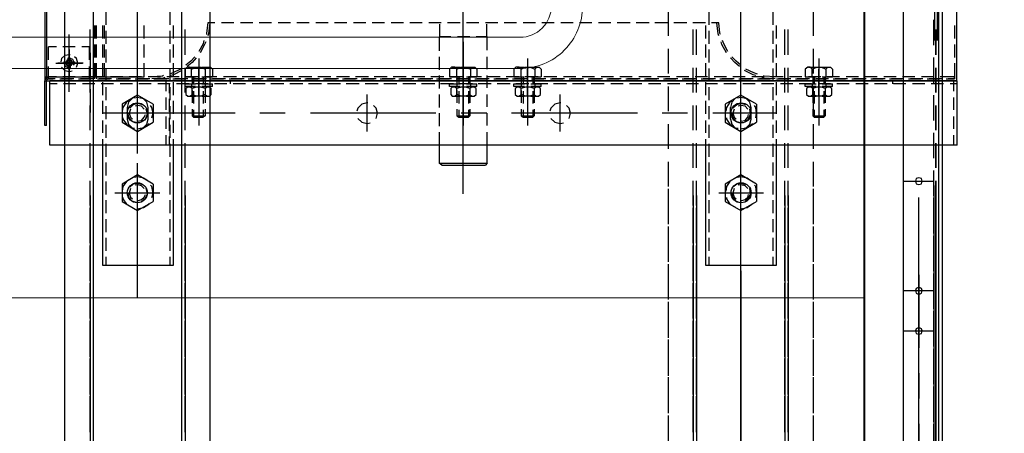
# Model space of a CAD drawing. Header units: millimetres. Extents: x -410 to 72073, y -3152 to 13830.
# Tile 58 of 92: x 15025 to 15497, y 7355 to 7553. Entities that reach past the tile are written whole.
import ezdxf
from ezdxf.enums import TextEntityAlignment as Align

# ---------------------------------------------------------------- set-up
doc = ezdxf.new("R2010")
doc.units = ezdxf.units.MM
for name, color, linetype, lineweight, true_color in [('A-CEILING-01', 7, 'Continuous', 5, 0xd56ca8), ('A-CEILING-05', 7, 'Continuous', 5, 0x139b48), ('M-MEP-ELLG-LIGHT', 5, 'Continuous', 15, 0x0000ff)]:
    doc.layers.add(name, color=color, linetype=linetype, lineweight=lineweight, true_color=true_color)
doc.layers.add('A-LIGHT', color=1, linetype='Continuous', lineweight=5)
doc.layers.add('ACMV-EQP-CHW', color=30, linetype='Continuous', true_color=0xff7f00)
doc.layers.add('RCP LAYOUT', color=9, linetype='Continuous', true_color=0x808080)
doc.styles.get("Standard").update_dxf_attribs({"font": 'arial.ttf'})

# ---------------------------------------------------------------- blocks, each defined once
blk = doc.blocks.new('LIGHT-600X600MM')
at = {"color": 0}
blk.add_line((300, 0), (-300, 0), dxfattribs=at)
blk.add_lwpolyline([(-300, 300), (-300, -300), (300, -300), (300, 300)], close=True, dxfattribs=at)
for points in [[(-165, 160), (-165, 140, 0.414214), (-135, 110), (135, 110, 0.414214), (165, 140), (165, 160, 0.414214), (135, 190), (-135, 190, 0.414214)], [(-150, 160), (-150, 140, 0.414214), (-135, 125), (135, 125, 0.414214), (150, 140), (150, 160, 0.414214), (135, 175), (-135, 175, 0.414214)]]:
    blk.add_lwpolyline(points, format="xyb", close=True, dxfattribs=at)
blk.add_attdef('E', text='', height=100).set_placement((400, 250), align=Align.MIDDLE_CENTER)
blk = doc.blocks.new('A$C98a85b24')
at = {"layer": 'M-MEP-ELLG-LIGHT', "color": 8, "true_color": 0x808080}
blk.add_blockref('LIGHT-600X600MM', (10939.99, 7419.99), dxfattribs=at)
blk = doc.blocks.new('A$C9bf954c9')
at = {"layer": 'A-CEILING-01', "true_color": 0x808080}
h = blk.add_hatch(dxfattribs=at)
h.set_pattern_fill('ANSI37', color=8, scale=2000)
h.set_pattern_definition([(45, (0, 0), (-176.7767, 176.7767), []), (135, (0, 0), (-176.7767, -176.7767), [])])
edge = h.paths.add_edge_path()
edge.add_line((17350, 13380), (12020, 13380))
edge.add_line((12020, 13380), (12020, 13280))
edge.add_line((12020, 13280), (11820, 13280))
edge.add_line((11820, 13280), (11820, 13380))
edge.add_line((11820, 13380), (6090, 13380))
edge.add_line((6090, 13380), (6090, 13280))
edge.add_line((6090, 13280), (5890, 13280))
edge.add_line((5890, 13280), (5890, 13380))
edge.add_line((5890, 13380), (350, 13380))
edge.add_line((350, 13380), (200, 13380))
edge.add_line((200, 13380), (200, 4520))
edge.add_line((200, 4520), (650, 4520))
edge.add_line((650, 4520), (650, 4220))
edge.add_line((650, 4220), (200, 4220))
edge.add_line((200, 4220), (200, 3270))
edge.add_line((200, 3270), (3945, 3270))
edge.add_line((3945, 3270), (3945, 3920))
edge.add_line((3945, 3920), (6135, 3920))
edge.add_line((6135, 3920), (6135, 3270))
edge.add_line((6135, 3270), (9805, 3270))
edge.add_line((9805, 3270), (9805, 3070))
edge.add_line((9805, 3070), (10125.7, 3070))
edge.add_line((10125.7, 3070), (10125.7, 3423))
edge.add_line((10125.7, 3423), (11242.06, 4539.36))
edge.add_line((11242.06, 4539.36), (10770.13, 5011.3))
edge.add_line((10770.13, 5011.3), (11904.42, 6145.58))
edge.add_line((11904.42, 6145.58), (14298.83, 8540))
edge.add_line((14298.83, 8540), (14450, 8540))
edge.add_line((14450, 8540), (14450, 9620))
edge.add_line((14450, 9620), (14450, 12330))
edge.add_arc((15200, 12330), 750, 90, 180, ccw=False)
edge.add_line((15200, 13080), (17350, 13080))
edge.add_line((17350, 13080), (17350, 13380))
h.paths.add_polyline_path([(5890.13, 11294.23), (6090.12, 11294.23), (6090.12, 11094.22), (5890.13, 11094.22)], flags=16)
h.paths.add_polyline_path([(5890.13, 9330), (6090.12, 9330), (6090.12, 9129.99), (5890.13, 9129.99)], flags=16)
h.paths.add_polyline_path([(5890, 8418.41), (6090, 8418.41), (6090, 8218.41), (5890, 8218.41)], flags=16)
h.paths.add_polyline_path([(5890, 6030), (6090, 6030), (6090, 5829.99), (5890, 5829.99)], flags=16)
h.paths.add_polyline_path([(11820, 8418.41), (12020, 8418.41), (12020, 8218.41), (11820, 8218.41)], flags=16)
h.paths.add_polyline_path([(11820, 9330), (12020, 9330), (12020, 9129.99), (11820, 9129.99)], flags=16)
h.paths.add_polyline_path([(11820.13, 11294.23), (12020.12, 11294.23), (12020.12, 11094.22), (11820.13, 11094.22)], flags=16)
at = {"layer": 'A-CEILING-05', "true_color": 0x808080}
h = blk.add_hatch(dxfattribs=at)
h.set_pattern_fill('_USER', color=8, scale=600, double=1, pattern_type=0)
h.set_pattern_definition([(0, (17230, 9520), (0, 600), []), (90, (17230, 9520), (-600, 4e-14), [])])
h.paths.add_polyline_path([(15490.92, 3520), (14590, 3520), (14590, 9520), (17230, 9520), (17230, 3520), (16390.92, 3520)])
at = {"layer": 'A-LIGHT', "color": 8, "true_color": 0x808080}
blk.add_blockref('A$C98a85b24', (4190, 0), dxfattribs=at)
blk = doc.blocks.new('A$C256bf26b')
blk.add_blockref('A$C9bf954c9', (0, 0))
blk = doc.blocks.new('AHU-5 TR-CARRIER')
at = {"layer": 'ACMV-EQP-CHW'}
for points in [[(45.85, 493.93), (1154.54, 493.93), (1154.54, 747.45)], [(44.6, 510.77), (1185.41, 510.77), (1185.41, 706.29)], [(901.81, 519.81), (901.81, 84.51)], [(932.67, 519.81), (901.81, 519.81)], [(903.37, 519.81), (903.37, 516.38)], [(932.67, 519.81), (932.67, 84.51)], [(538.23, 519.5), (901.81, 519.5)], [(875.3, 518.57), (881.54, 518.57)], [(884.34, 518.57), (890.59, 518.57)], [(893.39, 518.57), (900.87, 518.57)], [(899.94, 518.57), (899.94, 511.71)], [(900.87, 518.57), (899.95, 518.57)], [(900.87, 514.52), (900.87, 518.57)], [(900.87, 518.56), (900.87, 515.45)], [(901.81, 82.02), (901.81, 519.5)], [(906.79, 518.26), (901.81, 518.26)], [(915.84, 518.26), (909.92, 518.26)], [(924.88, 518.26), (918.96, 518.26)], [(932.67, 518.26), (928, 518.26)], [(45.85, 512.65), (1157.35, 512.65)], [(900.87, 512.33), (900.87, 506.4)], [(900.87, 505.47), (900.87, 511.39)], [(903.37, 513.27), (903.37, 507.35)], [(557.87, 510.15), (882.47, 510.15)], [(867.82, 508.9), (882.47, 508.9)], [(884.66, 508.59), (872.5, 508.59)], [(902.75, 508.59), (890.59, 508.59)], [(899.94, 508.59), (899.94, 502.67)], [(920.84, 508.59), (908.67, 508.59)], [(938.92, 508.59), (926.76, 508.59)], [(957, 508.59), (944.84, 508.59)], [(949.99, 493.93), (949.99, 508.59)], [(952.17, 508.59), (1180.27, 508.59)], [(970.25, 508.59), (958.09, 508.59)], [(975.1, 508.59), (962.92, 508.59)], [(988.34, 508.59), (976.18, 508.59)], [(993.17, 508.59), (981.32, 508.59)], [(1006.42, 508.59), (994.26, 508.59)], [(1011.27, 508.59), (999.41, 508.59)], [(1002.53, 493.93), (1002.53, 508.59)], [(1024.51, 508.59), (1012.35, 508.59)], [(1029.34, 508.59), (1017.5, 508.59)], [(1021.87, 493.93), (1021.87, 508.59)], [(1042.6, 508.59), (1030.43, 508.59)], [(1047.43, 508.59), (1035.58, 508.59)], [(1060.68, 508.59), (1048.52, 508.59)], [(1065.51, 508.59), (1053.67, 508.59)], [(1078.76, 508.59), (1066.6, 508.59)], [(900.87, 503.29), (900.87, 497.37)], [(900.87, 496.42), (900.87, 502.35)], [(903.37, 504.22), (903.37, 498.3)], [(1162.8, 501.42), (957.78, 501.42)], [(995.05, 501.42), (1029.96, 501.42)], [(1042.13, 501.42), (1054.29, 501.42)], [(1066.45, 501.42), (1126.63, 501.42)], [(899.94, 499.55), (899.94, 493.62)], [(900.87, 494.25), (900.87, 488.32)], [(900.87, 487.38), (900.87, 493.31)], [(903.37, 495.18), (903.37, 489.25)], [(899.94, 490.5), (899.94, 484.57)], [(903.37, 488.95), (901.81, 488.95)], [(900.87, 485.2), (900.87, 479.28)], [(900.87, 478.34), (900.87, 484.27)], [(903.37, 486.14), (903.37, 480.21)], [(899.94, 481.47), (899.94, 475.53)], [(900.87, 476.16), (900.87, 470.24)], [(900.87, 469.3), (900.87, 475.22)], [(903.37, 477.1), (903.37, 471.17)], [(899.94, 472.42), (899.94, 466.5)], [(903.37, 468.05), (903.37, 462.13)], [(899.94, 463.37), (899.94, 457.45)], [(900.87, 467.11), (900.87, 461.19)], [(900.87, 460.25), (900.87, 466.18)], [(896.2, 456.83), (895.25, 457.77), (895.25, 459.01), (896.2, 459.94)], [(895.25, 454.96), (895.25, 458.7)], [(896.2, 459.94), (899.95, 459.94)], [(899.94, 454.96), (899.94, 459.94)], [(903.37, 454.96), (903.37, 459.94)], [(904.61, 459.94), (903.37, 459.94)], [(903.37, 459.01), (903.37, 453.09)], [(904.61, 459.94), (904.61, 454.96)], [(904.61, 454.96), (904.61, 458.39)], [(905.55, 459.63), (904.92, 458.7), (904.92, 457.45), (905.55, 456.52), (904.92, 454.64), (904.92, 452.46), (905.55, 450.59), (904.92, 449.66), (904.92, 448.4), (905.55, 447.47), (908.36, 447.47)], [(908.36, 459.63), (905.56, 459.63)], [(908.36, 456.52), (909.29, 457.45), (909.29, 458.7), (908.36, 459.63)], [(909.29, 454.96), (909.29, 458.39)], [(896.2, 450.28), (895.25, 452.46), (895.25, 454.64), (896.2, 456.82), (899.95, 456.82)], [(899.94, 456.52), (903.37, 456.52)], [(899.94, 455.89), (903.67, 455.89)], [(899.94, 454.33), (899.94, 448.4)], [(900.87, 458.07), (900.87, 452.15)], [(900.87, 451.21), (900.87, 457.13)], [(903.37, 456.83), (904.61, 456.83)], [(905.56, 456.51), (908.36, 456.51), (909.29, 454.64), (909.29, 452.46), (908.36, 450.59), (905.56, 450.59)], [(906.48, 456.52), (912.42, 456.52)], [(906.8, 455.89), (912.72, 455.89)], [(915.53, 456.52), (918.64, 456.52)], [(915.84, 455.89), (919.27, 455.89)], [(918.64, 450.59), (918.64, 456.51), (919.27, 455.89)], [(918.64, 450.59), (919.27, 451.21), (919.27, 455.89)], [(880.29, 450.9), (868.13, 450.9)], [(898.38, 450.9), (886.53, 450.9)], [(891.21, 453.4), (923.32, 453.4)], [(895.25, 448.41), (895.25, 452.15)], [(899.95, 450.28), (896.2, 450.28), (895.25, 449.34), (895.25, 448.1), (896.2, 446.85), (899.95, 446.85)], [(909.29, 453.4), (896.2, 453.4)], [(899.63, 453.4), (908.67, 453.4)], [(899.94, 451.21), (903.67, 451.21)], [(899.94, 450.59), (903.37, 450.59)], [(899.95, 446.85), (899.95, 452.15)], [(900.87, 449.03), (900.87, 443.11)], [(903.37, 446.85), (903.37, 452.15)], [(903.37, 450.28), (904.61, 450.28)], [(903.37, 449.96), (903.37, 444.04)], [(904.61, 448.72), (904.61, 452.15)], [(904.61, 452.15), (904.61, 446.84)], [(916.46, 450.9), (904.62, 450.9)], [(906.48, 450.59), (912.42, 450.59)], [(906.8, 451.21), (912.72, 451.21)], [(908.36, 447.47), (909.29, 448.41), (909.29, 449.65), (908.36, 450.59)], [(909.29, 448.72), (909.29, 452.15)], [(915.53, 450.59), (918.64, 450.59)], [(915.84, 451.21), (919.27, 451.21)], [(934.54, 450.9), (922.7, 450.9)], [(952.64, 450.9), (940.79, 450.9)], [(965.89, 450.9), (953.73, 450.9)], [(970.72, 450.9), (958.87, 450.9)], [(983.97, 450.9), (971.81, 450.9)], [(988.81, 450.9), (976.96, 450.9)], [(1002.05, 450.9), (989.9, 450.9)], [(1006.89, 450.9), (995.04, 450.9)], [(1020.14, 450.9), (1007.98, 450.9)], [(1025.29, 450.9), (1013.13, 450.9)], [(1038.22, 450.9), (1026.07, 450.9)], [(1043.38, 450.9), (1031.22, 450.9)], [(1056.31, 450.9), (1044.15, 450.9)], [(1061.46, 450.9), (1049.3, 450.9)], [(1074.39, 450.9), (1062.55, 450.9)], [(1079.55, 450.9), (1067.38, 450.9)], [(899.94, 445.29), (899.94, 439.37)], [(900.87, 442.17), (900.87, 448.1)], [(904.61, 446.85), (903.37, 446.85)], [(900.87, 439.99), (900.87, 434.07)], [(903.37, 440.93), (903.37, 435)], [(889.34, 438.74), (877.18, 438.74)], [(889.34, 437.18), (877.18, 437.18)], [(907.42, 438.74), (895.57, 438.74)], [(907.42, 437.18), (895.57, 437.18)], [(899.94, 436.24), (899.94, 430.32)], [(900.87, 433.13), (900.87, 439.05)], [(925.5, 438.74), (913.65, 438.74)], [(925.5, 437.18), (913.65, 437.18)], [(943.59, 438.74), (931.74, 438.74)], [(943.59, 437.18), (931.74, 437.18)], [(961.68, 438.74), (949.82, 438.74)], [(961.68, 437.18), (949.82, 437.18)], [(956.84, 438.74), (1184.94, 438.74)], [(956.84, 437.18), (1184.94, 437.18)], [(974.94, 438.74), (962.77, 438.74)], [(974.94, 437.18), (962.77, 437.18)], [(979.76, 438.74), (967.92, 438.74)], [(979.76, 437.18), (967.92, 437.18)], [(993.01, 438.74), (980.86, 438.74)], [(993.01, 437.18), (980.86, 437.18)], [(997.86, 438.74), (986, 438.74)], [(997.86, 437.18), (986, 437.18)], [(1011.1, 438.74), (998.94, 438.74)], [(1011.1, 437.18), (998.94, 437.18)], [(1015.93, 438.74), (1004.08, 438.74)], [(1015.93, 437.18), (1004.08, 437.18)], [(1029.18, 438.74), (1017.03, 438.74)], [(1029.18, 437.18), (1017.03, 437.18)], [(1034.33, 438.74), (1022.17, 438.74)], [(1034.33, 437.18), (1022.17, 437.18)], [(1047.27, 438.74), (1035.12, 438.74)], [(1047.27, 437.18), (1035.12, 437.18)], [(1052.41, 438.74), (1040.26, 438.74)], [(1052.41, 437.18), (1040.26, 437.18)], [(1065.36, 438.74), (1053.2, 438.74)], [(1065.36, 437.18), (1053.2, 437.18)], [(1070.51, 438.74), (1058.34, 438.74)], [(1070.51, 437.18), (1058.34, 437.18)], [(875, 431.57), (868.76, 431.57)], [(881.54, 433.13), (875.29, 433.13)], [(884.04, 431.57), (877.81, 431.57)], [(890.59, 433.13), (884.34, 433.13)], [(893.08, 431.57), (886.84, 431.57)], [(899.63, 433.13), (893.39, 433.13)], [(902.11, 431.57), (895.89, 431.57)], [(899.94, 432.5), (899.63, 427.21), (899.31, 426.89)], [(900.87, 432.5), (900.56, 427.21), (900.25, 426.27)], [(900.87, 430.94), (900.87, 425.01)], [(900.87, 424.08), (900.87, 430.01)], [(908.67, 433.13), (902.44, 433.13)], [(903.37, 431.88), (903.37, 425.95)], [(911.16, 431.57), (904.93, 431.57)], [(917.71, 433.13), (911.48, 433.13)], [(920.2, 431.57), (913.98, 431.57)], [(917.4, 432.82), (917.4, 402.57)], [(926.76, 433.13), (920.84, 433.13)], [(929.25, 431.57), (923.01, 431.57)], [(932.67, 433.13), (929.88, 433.13)], [(938.29, 431.57), (932.05, 431.57)], [(932.67, 399.13), (990.37, 399.13), (990.37, 433.13), (932.67, 433.13)], [(947.33, 431.57), (941.1, 431.57)], [(956.37, 431.57), (950.14, 431.57)], [(965.42, 431.57), (959.19, 431.57)], [(974.46, 431.57), (968.23, 431.57)], [(983.51, 431.57), (977.27, 431.57)], [(990.37, 431.57), (986.31, 431.57)], [(899.94, 427.21), (899.94, 421.28)], [(917.4, 426.89), (917.4, 405.38)], [(955.75, 426.89), (955.75, 405.38)], [(898.69, 424.08), (898.06, 422.22), (896.2, 418.47)], [(899.32, 423.15), (899, 421.9), (896.82, 417.84)], [(900.87, 421.91), (900.87, 415.97)], [(900.87, 415.04), (900.87, 420.97)], [(903.37, 422.83), (903.37, 416.91)], [(913.03, 423.46), (908.67, 415.97), (913.03, 408.5)], [(914.59, 420.97), (912.09, 420.34), (910.23, 418.47), (909.91, 417.53)], [(913.03, 423.46), (921.77, 423.46)], [(919.58, 423.15), (917.4, 423.46), (914.59, 423.15), (913.65, 422.53)], [(920.21, 420.97), (914.59, 420.97)], [(921.45, 418.16), (920.2, 419.72), (917.71, 420.66), (915.53, 420.34)], [(924.57, 417.53), (924.57, 418.47), (922.7, 420.34), (920.21, 420.97)], [(921.77, 408.5), (926.13, 415.97), (921.77, 423.46)], [(924.88, 416.29), (924.88, 415.97), (924.26, 419.1), (922.7, 421.28), (922.4, 421.59)], [(951.39, 423.46), (947.02, 415.97), (951.39, 408.5)], [(951.39, 423.46), (959.81, 423.46)], [(957.93, 423.15), (955.75, 423.46), (952.63, 423.15), (952.01, 422.53)], [(959.81, 418.16), (958.25, 419.72), (956.06, 420.66), (953.57, 420.34)], [(959.81, 408.5), (964.17, 415.97), (959.81, 423.46)], [(963.23, 416.29), (963.23, 415.97), (962.62, 419.1), (961.06, 421.28), (960.75, 421.59)], [(905.24, 415.97), (844.75, 415.97)], [(943.59, 415.97), (883.41, 415.97)], [(894.32, 415.97), (892.45, 413.8), (890.27, 411.61)], [(936.74, 415.97), (898.06, 415.97)], [(899.94, 418.16), (899.94, 412.23)], [(911.48, 420.34), (910.54, 419.1), (909.92, 415.97), (910.22, 414.42)], [(913.35, 418.47), (912.72, 416.29), (913.35, 414.1), (914.9, 412.23)], [(915.53, 419.41), (913.97, 418.15), (913.65, 415.97), (913.97, 414.73)], [(929.24, 415.97), (917.4, 415.97)], [(921.14, 416.29), (921.14, 415.97), (920.84, 418.16), (919.27, 419.41), (918.02, 419.72)], [(1005.95, 415.97), (941.4, 415.97)], [(949.51, 420.34), (948.59, 419.1), (947.96, 415.97), (948.27, 414.42)], [(951.7, 418.47), (951.07, 416.29), (951.39, 414.1), (952.95, 412.23)], [(953.57, 419.41), (952.33, 418.15), (951.7, 415.97), (952.01, 414.73)], [(967.92, 415.97), (955.75, 415.97)], [(959.49, 416.29), (959.49, 415.97), (958.87, 418.16), (957.63, 419.41), (956.37, 419.72)], [(1040.26, 415.97), (979.76, 415.97)], [(993, 415.97), (1173.1, 415.97)], [(1017.03, 415.97), (1005.18, 415.97)], [(1089.68, 415.97), (1029.17, 415.97)], [(1064.27, 415.97), (1052.41, 415.97)], [(894.95, 415.35), (893.08, 413.17), (890.89, 410.99)], [(900.87, 412.85), (900.87, 406.93)], [(900.87, 406), (900.87, 411.93)], [(903.37, 413.79), (903.37, 407.87)], [(909.92, 414.73), (910.22, 413.48), (912.09, 411.61), (914.59, 410.98)], [(911.48, 411.61), (912.09, 410.68), (914.59, 409.12), (916.46, 408.81)], [(915.53, 412.85), (917.4, 412.23), (919.27, 412.85), (920.21, 413.79)], [(917.72, 411.61), (919.27, 411.93), (921.14, 413.48), (921.77, 415.05)], [(919.58, 409.12), (920.21, 409.12), (922.7, 410.68), (924.26, 413.17)], [(920.2, 410.99), (922.7, 411.61), (924.57, 413.48), (924.57, 414.73)], [(949.51, 411.61), (950.14, 410.68), (952.64, 409.12), (954.82, 408.81)], [(953.57, 412.85), (955.75, 412.23), (957.63, 412.85), (958.56, 413.79)], [(955.75, 411.61), (957.63, 411.93), (959.49, 413.48), (960.12, 415.05)], [(957.93, 409.12), (958.56, 409.12), (961.06, 410.68), (962.3, 413.17)], [(879.66, 406.31), (879.04, 406), (874.05, 405.38), (874.05, 401.95)], [(887.78, 409.74), (884.04, 407.87), (882.47, 407.24)], [(888.4, 409.12), (884.34, 406.93), (883.1, 406.62)], [(899.94, 409.12), (899.94, 403.2)], [(913.03, 408.5), (921.77, 408.5)], [(920.21, 410.98), (914.59, 410.98)], [(951.39, 408.5), (959.81, 408.5)], [(880.29, 405.38), (879.36, 405.06), (874.05, 404.44)], [(900.87, 403.82), (900.87, 397.89)], [(900.87, 396.96), (900.87, 402.88)], [(903.37, 404.75), (903.37, 398.83)], [(868.76, 400.7), (875, 400.7)], [(874.05, 399.13), (874.05, 392.9)], [(875.29, 399.13), (881.54, 399.13)], [(877.8, 400.7), (884.04, 400.7)], [(884.34, 399.13), (890.59, 399.13)], [(886.84, 400.7), (893.08, 400.7)], [(893.39, 399.13), (899.63, 399.13)], [(895.89, 400.7), (902.11, 400.7)], [(899.94, 400.07), (899.94, 394.15)], [(902.44, 399.13), (908.67, 399.13)], [(904.93, 400.7), (911.16, 400.7)], [(911.48, 399.13), (917.72, 399.13)], [(913.97, 400.7), (920.21, 400.7)], [(920.84, 399.13), (926.76, 399.13)], [(923.01, 400.7), (929.25, 400.7)], [(929.88, 399.13), (932.68, 399.13)], [(932.05, 400.7), (938.29, 400.7)], [(941.1, 400.7), (947.33, 400.7)], [(950.15, 400.7), (956.37, 400.7)], [(959.19, 400.7), (965.42, 400.7)], [(968.23, 400.7), (974.46, 400.7)], [(977.27, 400.7), (983.51, 400.7)], [(986.31, 400.7), (990.37, 400.7)], [(889.34, 394.77), (877.18, 394.77)], [(889.34, 393.21), (877.18, 393.21)], [(907.42, 394.77), (895.57, 394.77)], [(907.42, 393.21), (895.57, 393.21)], [(900.87, 394.77), (900.87, 388.85)], [(900.87, 387.92), (900.87, 393.84)], [(903.37, 395.71), (903.37, 389.79)], [(925.5, 394.77), (913.65, 394.77)], [(925.5, 393.21), (913.65, 393.21)], [(943.59, 394.77), (931.74, 394.77)], [(943.59, 393.21), (931.74, 393.21)], [(961.68, 394.77), (949.82, 394.77)], [(961.68, 393.21), (949.82, 393.21)], [(956.84, 394.77), (1184.94, 394.77)], [(956.84, 393.21), (1184.94, 393.21)], [(974.94, 394.77), (962.77, 394.77)], [(974.94, 393.21), (962.77, 393.21)], [(979.76, 394.77), (967.92, 394.77)], [(979.76, 393.21), (967.92, 393.21)], [(993.01, 394.77), (980.86, 394.77)], [(993.01, 393.21), (980.86, 393.21)], [(997.86, 394.77), (986, 394.77)], [(997.86, 393.21), (986, 393.21)], [(1011.1, 394.77), (998.94, 394.77)], [(1011.1, 393.21), (998.94, 393.21)], [(1015.93, 394.77), (1004.08, 394.77)], [(1015.93, 393.21), (1004.08, 393.21)], [(1029.18, 394.77), (1017.03, 394.77)], [(1029.18, 393.21), (1017.03, 393.21)], [(1034.33, 394.77), (1022.17, 394.77)], [(1034.33, 393.21), (1022.17, 393.21)], [(1047.27, 394.77), (1035.12, 394.77)], [(1047.27, 393.21), (1035.12, 393.21)], [(1052.41, 394.77), (1040.26, 394.77)], [(1052.41, 393.21), (1040.26, 393.21)], [(1065.36, 394.77), (1053.2, 394.77)], [(1065.36, 393.21), (1053.2, 393.21)], [(1070.51, 394.77), (1058.34, 394.77)], [(1070.51, 393.21), (1058.34, 393.21)], [(874.05, 390.09), (874.05, 383.86)], [(899.94, 391.03), (899.94, 385.11)], [(917.4, 390.41), (917.4, 378.25)], [(900.87, 385.73), (900.87, 379.8)], [(900.87, 378.87), (900.87, 384.8)], [(903.37, 386.66), (903.37, 380.75)], [(880.29, 381.37), (868.13, 381.37)], [(874.05, 381.06), (874.05, 374.81)], [(898.38, 381.37), (886.53, 381.37)], [(899.94, 381.98), (899.94, 376.06)], [(916.46, 381.37), (904.62, 381.37)], [(934.54, 381.37), (922.7, 381.37)], [(952.64, 381.37), (940.79, 381.37)], [(965.89, 381.37), (953.73, 381.37)], [(970.72, 381.37), (958.87, 381.37)], [(983.97, 381.37), (971.81, 381.37)], [(988.81, 381.37), (976.96, 381.37)], [(1002.05, 381.37), (989.9, 381.37)], [(1006.89, 381.37), (995.04, 381.37)], [(1020.15, 381.37), (1007.98, 381.37)], [(1025.29, 381.37), (1013.13, 381.37)], [(1038.22, 381.37), (1026.07, 381.37)], [(1043.38, 381.37), (1031.22, 381.37)], [(1056.31, 381.37), (1044.15, 381.37)], [(1061.46, 381.37), (1049.3, 381.37)], [(1074.39, 381.37), (1062.55, 381.37)], [(1079.55, 381.37), (1067.38, 381.37)], [(900.87, 376.69), (900.87, 370.76)], [(900.87, 369.83), (900.87, 375.75)], [(903.37, 377.63), (903.37, 371.7)], [(874.05, 372.01), (874.05, 365.78)], [(899.94, 372.94), (899.94, 367.02)], [(903.37, 368.58), (903.37, 362.65)], [(899.94, 363.91), (899.94, 357.98)], [(900.87, 367.64), (900.87, 361.71)], [(900.87, 360.78), (900.87, 366.71)], [(917.4, 366.4), (917.4, 305.9)], [(874.05, 362.97), (874.05, 356.73)], [(903.37, 359.54), (903.37, 353.61)], [(899.94, 354.86), (899.94, 348.93)], [(900.87, 358.6), (900.87, 352.68)], [(900.87, 351.74), (900.87, 357.66)], [(874.05, 353.61), (874.05, 347.69)], [(903.37, 350.49), (903.37, 344.26)], [(899.94, 345.81), (899.94, 339.89)], [(900.87, 349.56), (900.87, 343.63)], [(900.87, 342.7), (900.87, 348.62)], [(874.05, 344.57), (874.05, 338.65)], [(900.87, 340.51), (900.87, 334.59)], [(903.37, 341.45), (903.37, 335.21)], [(874.05, 335.53), (874.05, 329.61)], [(899.94, 336.78), (899.94, 330.85)], [(900.87, 333.66), (900.87, 339.58)], [(900.87, 331.48), (900.87, 325.55)], [(903.37, 332.41), (903.37, 326.17)], [(919.9, 333.66), (917.4, 334.28), (914.9, 333.66), (913.65, 332.4)], [(919.9, 324.92), (921.76, 326.79), (922.39, 329.29), (922.07, 330.85)], [(874.05, 326.48), (874.05, 320.56)], [(899.94, 327.73), (899.94, 321.49)], [(900.87, 324.61), (900.87, 330.53)], [(926.13, 329.29), (908.36, 329.29)], [(912.42, 329.6), (912.42, 329.29), (913.03, 326.79), (914.9, 324.92), (916.46, 324.3)], [(900.87, 322.43), (900.87, 316.5)], [(900.87, 315.57), (900.87, 321.49)], [(903.37, 323.37), (903.37, 317.13)], [(874.05, 317.44), (874.05, 311.51)], [(896.2, 317.13), (895.25, 318.07), (895.25, 319.31), (896.2, 320.25)], [(895.25, 315.26), (895.25, 319)], [(896.2, 310.58), (895.25, 312.76), (895.25, 314.94), (896.2, 317.13), (899.95, 317.13)], [(896.2, 320.25), (899.95, 320.25)], [(899.94, 315.26), (899.94, 320.25)], [(899.94, 318.69), (899.94, 312.46)], [(899.94, 316.82), (903.37, 316.82)], [(903.37, 315.26), (903.37, 320.25)], [(904.61, 320.25), (903.37, 320.25)], [(903.37, 317.13), (904.61, 317.13)], [(904.61, 320.25), (904.61, 315.26)], [(904.61, 315.26), (904.61, 318.69)], [(905.55, 319.93), (904.92, 319), (904.92, 317.76), (905.55, 316.82), (904.92, 314.94), (904.92, 312.76), (905.55, 310.58), (904.92, 309.64), (904.92, 308.71), (905.55, 307.77), (908.36, 307.77)], [(908.36, 319.94), (905.56, 319.94)], [(905.56, 316.82), (908.36, 316.82), (909.29, 314.94), (909.29, 312.76), (908.36, 310.58), (905.56, 310.58)], [(906.48, 316.82), (912.42, 316.82)], [(908.36, 316.82), (909.29, 317.76), (909.29, 319), (908.36, 319.94)], [(909.29, 315.26), (909.29, 318.69)], [(915.53, 316.82), (918.64, 316.82)], [(918.64, 310.58), (918.64, 316.82), (919.27, 316.19)], [(891.21, 313.7), (923.32, 313.7)], [(895.25, 308.71), (895.25, 312.14)], [(909.29, 313.7), (896.2, 313.7)], [(899.63, 313.7), (908.67, 313.7)], [(899.94, 316.19), (903.67, 316.19)], [(899.95, 307.15), (899.95, 312.14)], [(900.87, 313.38), (900.87, 307.46)], [(900.87, 306.52), (900.87, 312.45)], [(903.37, 314.32), (903.37, 308.08)], [(903.37, 307.15), (903.37, 312.14)], [(904.61, 309.02), (904.61, 312.14)], [(904.61, 312.14), (904.61, 307.15)], [(906.8, 316.19), (912.72, 316.19)], [(909.29, 309.02), (909.29, 312.14)], [(915.84, 316.19), (919.27, 316.19)], [(918.64, 310.58), (919.27, 311.52), (919.27, 316.19)], [(874.05, 308.39), (874.05, 302.48)], [(899.95, 310.58), (896.2, 310.58), (895.25, 309.64), (895.25, 308.08), (896.2, 307.15), (899.95, 307.15)], [(899.94, 311.52), (903.67, 311.52)], [(899.94, 310.58), (903.37, 310.58)], [(899.94, 309.64), (899.94, 303.41)], [(903.37, 310.58), (904.61, 310.58)], [(904.61, 307.15), (903.37, 307.15)], [(906.48, 310.58), (912.42, 310.58)], [(906.8, 311.52), (912.72, 311.52)], [(908.36, 307.78), (909.29, 308.71), (909.29, 309.64), (908.36, 310.58)], [(915.53, 310.58), (918.64, 310.58)], [(915.84, 311.52), (919.27, 311.52)], [(900.87, 304.35), (900.87, 298.42)], [(900.87, 297.48), (900.87, 303.41)], [(903.37, 305.27), (903.37, 299.04)], [(874.05, 299.36), (874.05, 293.43)], [(899.94, 300.6), (899.94, 294.36)], [(880.6, 294.36), (880.6, 294.06), (880.29, 294.06), (874.68, 294.06)], [(880.6, 289.06), (880.6, 294.36)], [(887.15, 294.36), (880.6, 294.36)], [(896.2, 294.36), (890.26, 294.36)], [(905.24, 294.36), (899.32, 294.36)], [(900.87, 295.3), (900.87, 289.38)], [(900.87, 288.44), (900.87, 294.36)], [(903.37, 296.23), (903.37, 290)], [(914.29, 294.36), (908.36, 294.36)], [(923.32, 294.36), (917.4, 294.36)], [(917.4, 294.06), (917.4, 281.89)], [(932.68, 294.36), (926.44, 294.36)], [(942.35, 272.54), (941.41, 271.29), (941.41, 294.36), (932.67, 294.36)], [(941.41, 294.36), (942.35, 293.43)], [(942.35, 272.53), (942.35, 293.43)], [(874.05, 290.31), (874.05, 284.39)], [(896.2, 286.26), (895.25, 287.19), (895.25, 288.44), (896.2, 289.38)], [(896.2, 289.38), (899.95, 289.38)], [(899.94, 291.56), (899.94, 285.31)], [(899.94, 284.39), (899.94, 289.38)], [(903.37, 284.39), (903.37, 289.38)], [(904.61, 289.38), (903.37, 289.38)], [(904.61, 289.38), (904.61, 284.39)], [(905.55, 289.06), (904.92, 288.13), (904.92, 286.88), (905.55, 285.95), (904.92, 284.08), (904.92, 281.89), (905.55, 279.7), (904.92, 278.78), (904.92, 277.53), (905.55, 276.9), (908.36, 276.9)], [(908.36, 289.06), (905.56, 289.06)], [(908.36, 285.95), (909.29, 286.89), (909.29, 288.13), (908.36, 289.06)], [(880.6, 280.02), (880.6, 285.95)], [(895.25, 284.39), (895.25, 288.13)], [(896.2, 279.71), (895.25, 281.89), (895.25, 284.08), (896.2, 286.26), (899.95, 286.26)], [(899.94, 285.95), (903.37, 285.95)], [(899.94, 285.32), (903.67, 285.32)], [(900.87, 286.26), (900.87, 280.03)], [(900.87, 279.4), (900.87, 285.31)], [(903.37, 287.19), (903.37, 280.96)], [(903.37, 286.26), (904.61, 286.26)], [(904.61, 284.39), (904.61, 287.81)], [(905.56, 285.95), (908.36, 285.95), (909.29, 284.08), (909.29, 281.89), (908.36, 279.71), (905.56, 279.71)], [(906.48, 285.95), (912.42, 285.95)], [(906.8, 285.32), (912.72, 285.32)], [(909.29, 284.39), (909.29, 287.81)], [(915.53, 285.95), (918.64, 285.95)], [(915.84, 285.32), (919.27, 285.32)], [(918.64, 279.71), (918.64, 285.95), (919.27, 285.32)], [(918.64, 279.71), (919.27, 280.64), (919.27, 285.32)], [(919.27, 282.83), (866.87, 282.83)], [(880.92, 282.83), (868.76, 282.83)], [(874.05, 281.27), (874.05, 275.34)], [(956.07, 282.83), (878.73, 282.83)], [(883.1, 282.83), (913.65, 282.83)], [(891.21, 282.83), (923.32, 282.83)], [(947.96, 282.83), (893.07, 282.83)], [(895.25, 277.53), (895.25, 281.27)], [(899.95, 279.71), (896.2, 279.71), (895.25, 278.78), (895.25, 277.21), (896.2, 276.28), (899.95, 276.28)], [(899.63, 282.83), (908.67, 282.83)], [(899.94, 282.52), (899.94, 276.28)], [(899.94, 280.64), (903.67, 280.64)], [(899.94, 279.71), (903.37, 279.71)], [(899.95, 276.28), (899.95, 281.27)], [(903.37, 276.28), (903.37, 281.27)], [(903.37, 279.71), (904.61, 279.71)], [(904.61, 278.14), (904.61, 281.27)], [(904.61, 281.27), (904.61, 276.28)], [(906.48, 279.71), (912.42, 279.71)], [(906.8, 280.64), (912.72, 280.64)], [(908.36, 276.9), (909.29, 277.53), (909.29, 278.77), (908.36, 279.71)], [(909.29, 278.14), (909.29, 281.27)], [(915.53, 279.71), (918.64, 279.71)], [(915.84, 280.64), (919.27, 280.64)], [(880.6, 271.61), (880.6, 276.9)], [(900.87, 277.21), (900.87, 270.97)], [(900.87, 270.04), (900.87, 276.28)], [(903.37, 278.14), (903.37, 271.91)], [(904.61, 276.28), (903.37, 276.28)], [(874.05, 272.22), (874.05, 266.3)], [(880.6, 271.61), (874.68, 271.61)], [(881.23, 271.29), (880.92, 271.6), (880.6, 271.6)], [(881.23, 271.29), (887.47, 271.29)], [(890.27, 271.29), (896.51, 271.29)], [(899.31, 271.29), (905.55, 271.29)], [(899.94, 273.48), (899.94, 267.24)], [(908.36, 271.29), (914.59, 271.29)], [(917.4, 271.29), (923.64, 271.29)], [(917.4, 269.73), (917.4, 209.55)], [(926.44, 271.29), (932.68, 271.29)], [(932.68, 271.29), (941.41, 271.29)], [(900.87, 268.18), (900.87, 261.93)], [(900.87, 261), (900.87, 267.24)], [(903.37, 269.11), (903.37, 262.87)], [(874.05, 263.18), (874.05, 257.26)], [(899.94, 264.43), (899.94, 258.19)], [(903.37, 260.06), (903.37, 253.83)], [(899.94, 255.39), (899.94, 249.15)], [(900.87, 259.13), (900.87, 252.9)], [(900.87, 251.96), (900.87, 258.19)], [(874.05, 254.14), (874.05, 248.22)], [(903.37, 251.02), (903.37, 244.78)], [(899.94, 246.34), (899.94, 240.11)], [(900.87, 250.09), (900.87, 243.85)], [(900.87, 242.91), (900.87, 249.15)], [(874.05, 245.09), (874.05, 239.17)], [(900.87, 241.04), (900.87, 234.81)], [(903.37, 241.98), (903.37, 235.74)], [(919.9, 241.04), (917.4, 241.66), (914.9, 241.04), (913.65, 239.8)], [(899.94, 237.3), (899.94, 231.06)], [(900.87, 233.87), (900.87, 240.11)], [(926.13, 236.68), (908.36, 236.68)], [(912.42, 236.99), (912.42, 236.68), (913.03, 234.19), (914.9, 232.31), (916.46, 231.69)], [(919.9, 232.31), (921.76, 234.19), (922.39, 236.68), (922.07, 238.23)], [(874.05, 236.05), (874.05, 230.12)], [(900.87, 232), (900.87, 225.77)], [(903.37, 232.94), (903.37, 226.69)], [(874.05, 227.02), (874.05, 221.09)], [(899.94, 228.26), (899.94, 222.02)], [(900.87, 224.83), (900.87, 231.06)], [(900.87, 222.96), (900.87, 216.72)], [(903.37, 223.89), (903.37, 217.66)], [(874.05, 217.96), (874.05, 212.04)], [(899.94, 219.21), (899.94, 212.98)], [(900.87, 215.79), (900.87, 222.02)], [(900.87, 213.92), (900.87, 207.68)], [(900.87, 206.74), (900.87, 212.98)], [(903.37, 214.86), (903.37, 208.61)], [(874.05, 208.93), (874.05, 203)], [(899.94, 210.17), (899.94, 203.93)], [(900.87, 204.87), (900.87, 198.64)], [(900.87, 197.7), (900.87, 203.93)], [(903.37, 205.81), (903.37, 199.57)], [(874.05, 199.88), (874.05, 193.96)], [(899.94, 201.13), (899.94, 194.9)], [(900.87, 195.83), (900.87, 189.59)], [(900.87, 188.65), (900.87, 194.9)], [(903.37, 196.76), (903.37, 190.53)], [(917.4, 197.39), (917.4, 185.22)], [(874.05, 190.84), (874.05, 184.91)], [(899.94, 192.09), (899.94, 185.85)], [(900.87, 186.79), (900.87, 180.55)], [(900.87, 179.61), (900.87, 185.85)], [(903.37, 187.72), (903.37, 181.48)], [(874.05, 181.8), (874.05, 175.87)], [(899.94, 183.04), (899.94, 176.81)], [(900.87, 177.74), (900.87, 171.51)], [(900.87, 170.57), (900.87, 176.81)], [(903.37, 178.37), (903.37, 172.44)], [(874.05, 172.75), (874.05, 166.82)], [(899.94, 174), (899.94, 167.76)], [(903.37, 171.19), (901.81, 171.19)], [(917.4, 173.38), (917.4, 143.13)], [(900.87, 168.69), (900.87, 162.46)], [(900.87, 161.52), (900.87, 167.76)], [(903.37, 169.33), (903.37, 163.4)], [(1183.23, 91.68), (17.47, 91.68), (17.47, 161.22), (1183.23, 161.22)], [(874.05, 163.71), (874.05, 160.28)], [(874.05, 161.21), (879.36, 160.59), (880.29, 160.28)], [(896.2, 159.04), (895.25, 159.97), (895.25, 161.52), (896.2, 162.46)], [(895.25, 157.47), (895.25, 161.21)], [(896.2, 162.46), (899.95, 162.46)], [(899.94, 164.65), (899.94, 158.73)], [(899.94, 157.47), (899.94, 162.46)], [(903.37, 157.47), (903.37, 162.46)], [(904.61, 162.46), (903.37, 162.46)], [(904.61, 162.46), (904.61, 157.47)], [(905.55, 161.84), (904.92, 161.21), (904.92, 159.97), (905.55, 159.04), (904.92, 156.85), (904.92, 154.67), (905.55, 152.79), (904.92, 151.86), (904.92, 150.62), (905.55, 149.68), (908.36, 149.68)], [(908.36, 161.84), (905.56, 161.84)], [(908.36, 159.04), (909.29, 159.97), (909.29, 161.21), (908.36, 161.84)], [(874.05, 160.28), (879.04, 159.66), (879.66, 159.66)], [(882.48, 158.41), (884.04, 158.1), (887.78, 155.91)], [(883.1, 159.34), (884.35, 158.72), (888.4, 156.54)], [(891.21, 155.91), (923.32, 155.91)], [(896.2, 152.48), (895.25, 154.67), (895.25, 156.85), (896.2, 159.04), (899.95, 159.04)], [(909.29, 155.91), (896.2, 155.91)], [(899.63, 155.91), (908.67, 155.91)], [(899.94, 159.04), (903.37, 159.04)], [(899.94, 158.09), (903.67, 158.09)], [(900.87, 159.66), (900.87, 153.42)], [(900.87, 152.48), (900.87, 158.72)], [(903.37, 160.28), (903.37, 154.36)], [(903.37, 159.03), (904.61, 159.03)], [(904.61, 157.47), (904.61, 160.59)], [(905.56, 159.04), (908.36, 159.04), (909.29, 156.85), (909.29, 154.67), (908.36, 152.8), (905.56, 152.8)], [(906.48, 159.04), (912.42, 159.04)], [(906.8, 158.09), (912.72, 158.09)], [(909.29, 157.47), (909.29, 160.59)], [(915.53, 159.04), (918.64, 159.04)], [(915.84, 158.09), (919.27, 158.09)], [(918.64, 152.8), (918.64, 159.04), (919.27, 158.1)], [(918.64, 152.8), (919.27, 153.42), (919.27, 158.1)], [(890.27, 154.04), (892.45, 152.17), (894.32, 149.68)], [(890.89, 154.67), (893.08, 152.8), (894.95, 150.3)], [(895.25, 150.62), (895.25, 154.36)], [(899.95, 152.48), (896.2, 152.48), (895.25, 151.55), (895.25, 150.3), (896.2, 149.37), (899.95, 149.37)], [(899.94, 155.6), (899.94, 149.68)], [(899.94, 153.42), (903.67, 153.42)], [(899.94, 152.8), (903.37, 152.8)], [(899.95, 149.36), (899.95, 154.36)], [(903.37, 149.37), (903.37, 154.36)], [(903.37, 152.48), (904.61, 152.48)], [(903.37, 151.24), (903.37, 145.31)], [(904.61, 150.92), (904.61, 154.36)], [(904.61, 154.36), (904.61, 149.37)], [(906.48, 152.8), (912.42, 152.8)], [(906.8, 153.42), (912.72, 153.42)], [(908.36, 149.68), (909.29, 150.62), (909.29, 151.86), (908.36, 152.79)], [(909.29, 150.92), (909.29, 154.36)], [(915.53, 152.8), (918.64, 152.8)], [(915.84, 153.42), (919.27, 153.42)], [(1154.22, 147.81), (46.16, 147.81)], [(889.34, 149.37), (877.18, 149.37)], [(907.42, 149.37), (895.57, 149.37)], [(896.2, 147.18), (898.06, 143.44), (898.69, 141.89)], [(896.82, 147.81), (899, 143.75), (899.31, 142.5)], [(899.94, 146.56), (899.94, 140.64)], [(900.87, 150.62), (900.87, 144.37)], [(900.87, 143.44), (900.87, 149.68)], [(904.61, 149.36), (903.37, 149.36)], [(925.5, 149.37), (913.65, 149.37)], [(943.59, 149.37), (931.74, 149.37)], [(961.68, 149.37), (949.82, 149.37)], [(956.84, 149.37), (1184.94, 149.37)], [(974.94, 149.37), (962.77, 149.37)], [(979.76, 149.37), (967.92, 149.37)], [(993.01, 149.37), (980.86, 149.37)], [(997.86, 149.37), (986, 149.37)], [(1011.1, 149.37), (998.94, 149.37)], [(1015.93, 149.37), (1004.08, 149.37)], [(1029.18, 149.37), (1017.03, 149.37)], [(1034.33, 149.37), (1022.17, 149.37)], [(1047.27, 149.37), (1035.12, 149.37)], [(1052.41, 149.37), (1040.26, 149.37)], [(1065.36, 149.37), (1053.2, 149.37)], [(1070.51, 149.37), (1058.34, 149.37)], [(875, 142.2), (868.76, 142.2)], [(881.54, 143.75), (875.29, 143.75)], [(884.04, 142.2), (877.81, 142.2)], [(890.59, 143.75), (884.34, 143.75)], [(893.08, 142.2), (886.84, 142.2)], [(899.63, 143.75), (893.39, 143.75)], [(902.11, 142.2), (895.89, 142.2)], [(908.67, 143.75), (902.44, 143.75)], [(903.37, 142.19), (903.37, 136.27)], [(907.73, 141.89), (903.37, 141.89)], [(911.16, 142.2), (904.93, 142.2)], [(916.77, 141.89), (910.54, 141.89)], [(917.71, 143.75), (911.48, 143.75)], [(920.2, 142.2), (913.98, 142.2)], [(917.4, 143.13), (917.4, 109.76)], [(925.82, 141.89), (919.58, 141.89)], [(926.76, 143.75), (920.84, 143.75)], [(929.25, 142.2), (923.01, 142.2)], [(932.67, 141.89), (928.62, 141.89)], [(932.67, 143.75), (929.88, 143.75)], [(938.29, 142.2), (932.05, 142.2)], [(932.67, 109.76), (990.37, 109.76), (990.37, 143.75), (932.67, 143.75)], [(947.33, 142.2), (941.1, 142.2)], [(956.37, 142.2), (950.14, 142.2)], [(965.42, 142.2), (959.19, 142.2)], [(974.46, 142.2), (968.23, 142.2)], [(983.51, 142.2), (977.27, 142.2)], [(990.37, 142.2), (986.31, 142.2)], [(899.32, 139.08), (899.63, 138.45), (899.95, 133.47)], [(899.94, 137.52), (899.94, 131.59)], [(900.25, 139.7), (900.56, 138.77), (900.87, 133.47)], [(900.87, 141.57), (900.87, 135.34)], [(900.87, 134.4), (900.87, 140.64)], [(906.79, 140.32), (901.81, 140.32)], [(915.84, 140.33), (909.92, 140.33)], [(917.4, 137.2), (917.4, 115.69)], [(924.88, 140.33), (918.96, 140.33)], [(932.67, 140.33), (928, 140.33)], [(955.75, 137.2), (955.75, 115.69)], [(900.87, 132.52), (900.87, 126.29)], [(903.37, 133.15), (903.37, 127.22)], [(913.03, 134.09), (908.67, 126.6), (913.03, 119.12)], [(913.03, 134.09), (921.77, 134.09)], [(919.58, 133.47), (917.4, 134.09), (914.59, 133.47), (913.65, 132.84)], [(921.77, 119.12), (926.13, 126.6), (921.77, 134.09)], [(951.39, 134.09), (947.02, 126.6), (951.39, 119.12)], [(951.39, 134.09), (959.81, 134.09)], [(957.93, 133.47), (955.75, 134.09), (952.63, 133.47), (952.01, 132.84)], [(959.81, 119.12), (964.17, 126.6), (959.81, 134.09)], [(540.4, 129.72), (540.4, 82.02), (899.94, 82.02), (899.94, 129.72)], [(881.54, 129.72), (875.3, 129.72)], [(890.59, 129.72), (884.34, 129.72)], [(899.94, 129.72), (893.39, 129.72)], [(899.94, 128.48), (899.94, 122.55)], [(900.87, 125.36), (900.87, 131.59)], [(920.2, 131.59), (914.59, 131.59), (912.09, 130.97), (910.22, 129.1), (909.91, 127.85)], [(911.48, 130.97), (910.54, 129.41), (909.92, 126.6), (910.22, 125.04)], [(913.35, 129.1), (912.72, 126.6), (913.35, 124.42), (914.9, 122.87)], [(915.53, 129.72), (913.97, 128.48), (913.65, 126.6), (913.97, 125.36)], [(921.45, 128.48), (920.2, 130.34), (917.71, 131.28), (915.53, 130.66)], [(921.14, 126.91), (921.14, 126.6), (920.84, 128.48), (919.27, 129.72), (918.02, 130.34)], [(924.57, 127.85), (924.57, 129.1), (922.7, 130.97), (920.21, 131.59)], [(924.88, 126.91), (924.88, 126.6), (924.26, 129.41), (922.7, 131.9), (922.4, 131.9)], [(949.51, 130.97), (948.59, 129.41), (947.96, 126.6), (948.27, 125.04)], [(951.7, 129.1), (951.07, 126.6), (951.39, 124.42), (952.95, 122.87)], [(953.57, 129.72), (952.33, 128.48), (951.7, 126.6), (952.01, 125.36)], [(959.81, 128.48), (958.25, 130.34), (956.06, 131.28), (953.57, 130.66)], [(959.49, 126.91), (959.49, 126.6), (958.87, 128.48), (957.63, 129.72), (956.37, 130.34)], [(963.23, 126.91), (963.23, 126.6), (962.62, 129.41), (961.06, 131.9), (960.75, 131.9)], [(905.24, 126.6), (844.75, 126.6)], [(936.74, 126.6), (898.06, 126.6)], [(900.87, 123.17), (900.87, 117.24)], [(903.37, 124.11), (903.37, 118.19)], [(909.92, 125.05), (910.22, 124.1), (912.09, 122.24), (914.59, 121.61)], [(914.59, 121.61), (920.2, 121.61), (922.7, 122.24), (924.57, 124.11), (924.57, 125.04)], [(915.53, 123.17), (917.4, 122.55), (919.27, 123.17), (920.21, 124.11)], [(929.24, 126.6), (917.4, 126.6)], [(917.72, 121.93), (919.27, 122.24), (921.14, 123.8), (921.77, 125.67)], [(919.58, 119.43), (920.21, 119.43), (922.7, 121.3), (924.26, 123.49)], [(1005.95, 126.6), (941.4, 126.6)], [(953.57, 123.17), (955.75, 122.55), (957.63, 123.17), (958.56, 124.11)], [(955.75, 121.93), (957.63, 122.24), (959.49, 123.8), (960.12, 125.67)], [(957.93, 119.43), (958.56, 119.43), (961.06, 121.3), (962.3, 123.49)], [(899.94, 119.43), (899.94, 113.5)], [(900.87, 116.31), (900.87, 122.55)], [(911.48, 122.24), (912.09, 121.3), (914.59, 119.43), (916.46, 119.12)], [(913.03, 119.11), (921.77, 119.11)], [(949.51, 122.24), (950.14, 121.3), (952.64, 119.43), (954.82, 119.12)], [(951.39, 119.11), (959.81, 119.11)], [(900.87, 114.13), (900.87, 108.2)], [(903.37, 115.07), (903.37, 109.15)], [(868.76, 111.32), (875, 111.32)], [(875.29, 109.76), (881.54, 109.76)], [(881.54, 110.7), (875.3, 110.7)], [(877.8, 111.32), (884.04, 111.32)], [(890.59, 110.7), (884.34, 110.7)], [(884.34, 109.76), (890.59, 109.76)], [(886.84, 111.32), (893.08, 111.32)], [(899.94, 110.7), (893.39, 110.7)], [(893.39, 109.76), (899.63, 109.76)], [(895.89, 111.32), (902.11, 111.32)], [(899.94, 110.39), (899.94, 103.53)], [(900.87, 107.27), (900.87, 113.19)], [(902.44, 109.76), (908.67, 109.76)], [(904.93, 111.32), (911.16, 111.32)], [(911.48, 109.76), (917.72, 109.76)], [(913.97, 111.32), (920.21, 111.32)], [(920.84, 109.76), (926.76, 109.76)], [(923.01, 111.32), (929.25, 111.32)], [(929.88, 109.76), (932.68, 109.76)], [(932.05, 111.32), (938.29, 111.32)], [(941.1, 111.32), (947.33, 111.32)], [(950.15, 111.32), (956.37, 111.32)], [(959.19, 111.32), (965.42, 111.32)], [(968.23, 111.32), (974.46, 111.32)], [(977.27, 111.32), (983.51, 111.32)], [(986.31, 111.32), (990.37, 111.32)], [(1154.22, 105.4), (46.16, 105.4)], [(875.29, 106.34), (881.54, 106.34)], [(875.29, 105.4), (881.54, 105.4)], [(875.3, 106.65), (881.54, 106.65)], [(875.3, 105.71), (881.54, 105.71)], [(884.34, 106.65), (890.59, 106.65)], [(884.34, 106.34), (890.59, 106.34)], [(884.34, 105.71), (890.59, 105.71)], [(884.34, 105.4), (890.59, 105.4)], [(893.39, 106.65), (900.87, 106.65)], [(893.39, 106.34), (899.94, 106.34)], [(893.39, 105.71), (900.87, 105.71)], [(893.39, 105.4), (899.94, 105.4)], [(900.87, 105.09), (900.87, 99.17)], [(900.87, 98.23), (900.87, 104.15)], [(903.37, 106.02), (903.37, 100.1)], [(889.34, 103.84), (877.18, 103.84)], [(891.82, 103.52), (885.59, 103.52)], [(885.59, 103.52), (885.59, 99.79)], [(888.4, 103.84), (899.63, 103.84)], [(893.39, 100.41), (893.39, 88.57)], [(893.39, 87.31), (893.39, 100.1)], [(900.87, 103.52), (894.95, 103.52)], [(907.42, 103.84), (895.57, 103.84)], [(899.94, 103.52), (899.94, 99.79)], [(905.87, 103.84), (917.09, 103.84)], [(925.5, 103.84), (913.65, 103.84)], [(943.59, 103.84), (931.74, 103.84)], [(961.68, 103.84), (949.82, 103.84)], [(956.84, 103.84), (1184.94, 103.84)], [(974.94, 103.84), (962.77, 103.84)], [(979.76, 103.84), (967.92, 103.84)], [(993.01, 103.84), (980.86, 103.84)], [(997.86, 103.84), (986, 103.84)], [(1011.1, 103.84), (998.94, 103.84)], [(1015.93, 103.84), (1004.08, 103.84)], [(1029.18, 103.84), (1017.03, 103.84)], [(1034.33, 103.84), (1022.17, 103.84)], [(1047.27, 103.84), (1035.12, 103.84)], [(1052.41, 103.84), (1040.26, 103.84)], [(1065.36, 103.84), (1053.2, 103.84)], [(1070.51, 103.84), (1058.34, 103.84)], [(885.59, 96.67), (885.59, 90.75)], [(895.25, 97.3), (893.39, 97.91), (891.21, 97.3), (890.27, 96.36)], [(890.89, 93.86), (891.53, 95.42), (893.39, 96.36), (894.32, 95.73)], [(892.76, 95.12), (893.39, 93.86), (891.82, 94.18), (892.45, 94.49), (892.76, 95.12), (892.76, 96.36)], [(892.76, 96.36), (893.7, 96.36), (893.7, 95.12), (894.02, 94.49), (894.63, 94.18), (895.89, 94.18)], [(893.39, 99.17), (893.39, 88.25)], [(894.63, 94.17), (893.39, 93.86), (893.7, 95.12)], [(895.25, 90.12), (896.82, 91.68), (897.45, 93.86), (897.13, 95.12)], [(899.94, 96.67), (899.94, 90.75)], [(900.87, 96.04), (900.87, 90.12)], [(900.87, 89.19), (900.87, 95.12)], [(903.37, 96.98), (903.37, 91.05)], [(879.66, 93.55), (907.11, 93.55)], [(899.63, 93.86), (886.84, 93.86)], [(898.69, 93.86), (887.78, 93.86)], [(889.34, 94.18), (889.34, 93.86), (889.65, 91.68), (891.21, 90.12), (892.76, 89.81)], [(890.89, 93.24), (890.89, 94.18)], [(891.82, 94.18), (890.89, 94.18)], [(891.82, 93.24), (890.89, 93.24)], [(891.82, 93.24), (893.39, 93.86), (893.69, 92.61)], [(893.7, 91.37), (892.76, 91.37), (892.76, 92.62), (892.45, 92.92), (891.82, 93.25)], [(895.89, 94.18), (895.89, 93.86), (894.95, 91.99), (893.39, 91.36), (892.15, 91.68)], [(893.7, 92.61), (894.02, 92.92), (894.63, 93.24), (893.39, 93.86), (892.77, 92.61)], [(893.7, 91.36), (893.7, 92.61)], [(895.89, 93.24), (894.63, 93.24)], [(895.89, 93.24), (895.89, 94.18)], [(885.59, 87.63), (885.59, 83.88)], [(899.94, 87.63), (899.94, 83.88)], [(900.87, 87), (900.87, 83.88)], [(900.87, 82.02), (900.87, 86.07)], [(903.37, 87.94), (903.37, 84.51)], [(538.23, 82.02), (901.81, 82.02)], [(539.16, 82.94), (900.87, 82.94)], [(875.29, 82.94), (881.54, 82.94)], [(884.34, 82.94), (890.59, 82.94)], [(891.82, 83.88), (885.59, 83.88)], [(893.39, 82.94), (899.94, 82.94)], [(900.87, 83.88), (894.95, 83.88)], [(923.32, 82.02), (901.81, 82.02), (900.56, 82.64), (899.94, 83.88)], [(901.81, 82.94), (901.19, 83.26), (900.87, 83.88)], [(900.87, 82.02), (900.87, 82.94)], [(932.67, 84.51), (901.81, 84.51)], [(923.32, 82.94), (901.81, 82.94)], [(923.32, 82.94), (923.32, 82.02)]]:
    blk.add_lwpolyline(points, dxfattribs=at)
for points in [[(889.34, 509.52), (877.18, 509.52)], [(907.42, 509.52), (895.58, 509.52)], [(925.5, 509.52), (913.65, 509.52)], [(943.59, 509.52), (931.74, 509.52)], [(961.68, 509.52), (949.83, 509.52)], [(956.84, 509.52), (1184.95, 509.52)], [(974.94, 509.52), (962.76, 509.52)], [(979.76, 509.52), (967.92, 509.52)], [(993, 509.52), (980.86, 509.52)], [(997.85, 509.52), (986, 509.52)], [(1011.11, 509.52), (998.94, 509.52)], [(1015.93, 509.52), (1004.08, 509.52)], [(1029.17, 509.52), (1017.03, 509.52)], [(1034.33, 509.52), (1022.17, 509.52)], [(1047.27, 509.52), (1035.11, 509.52)], [(1052.41, 509.52), (1040.26, 509.52)], [(1065.35, 509.52), (1053.2, 509.52)], [(1070.51, 509.52), (1058.34, 509.52)], [(951.54, 501.42), (951.23, 502.67), (949.99, 502.97), (948.73, 502.67), (948.42, 501.42), (948.73, 500.17), (949.99, 499.86), (951.23, 500.17)], [(1004.4, 501.42), (1003.78, 502.67), (1002.53, 502.97), (1001.6, 502.67), (1000.97, 501.42), (1001.6, 500.17), (1002.53, 499.86), (1003.78, 500.17)], [(1023.42, 501.42), (1023.11, 502.67), (1021.87, 502.97), (1020.93, 502.67), (1020.3, 501.42), (1020.93, 500.17), (1021.87, 499.86), (1023.11, 500.17)], [(893.39, 91.99), (894.32, 92.62), (894.95, 93.55), (894.32, 94.8), (893.39, 95.42), (892.15, 94.8), (891.53, 93.55), (892.15, 92.62)]]:
    blk.add_lwpolyline(points, close=True, dxfattribs=at)
for centre in [(917.25, 416.13), (955.61, 416.13), (917.25, 126.45), (955.61, 126.45)]:
    blk.add_circle(centre, 4.82, dxfattribs=at)
blk = doc.blocks.new('A$C046736b7')
at = {"layer": 'ACMV-EQP-CHW', "rotation": 270}
blk.add_blockref('AHU-5 TR-CARRIER', (-247.09, 8425.95), dxfattribs=at)

msp = doc.modelspace()

# ---------------------------------------------------------------- block references
msp.add_blockref('A$C046736b7', (15202, 0))
at = {"layer": 'RCP LAYOUT'}
msp.add_blockref('A$C256bf26b', (0, 0), dxfattribs=at)

doc.saveas('drawing.dxf')
